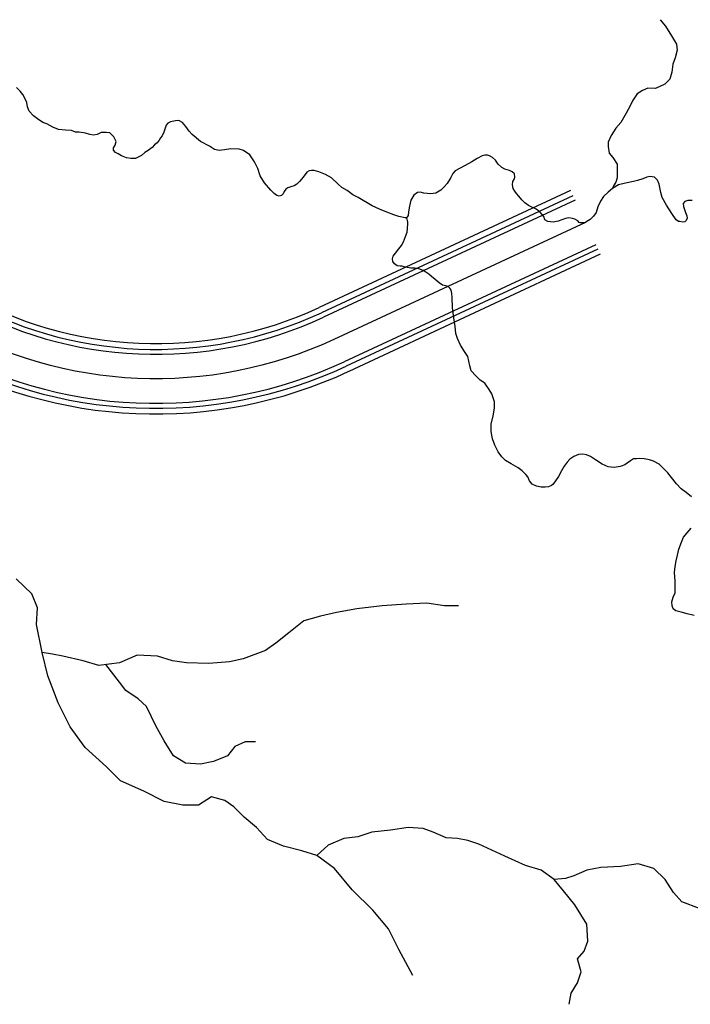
# Model space of a CAD drawing. Header units: metres. Extents: x 1073637 to 1099587, y 1563246 to 1581355.
# Tile 3 of 22: x 1077685 to 1080543, y 1570004 to 1574202. Entities that reach past the tile are written whole.
import ezdxf

# ---------------------------------------------------------------- set-up
doc = ezdxf.new("R2010")
doc.units = ezdxf.units.M
for name, color, linetype in [('C-HYDR-CTCH-FPTH', 4, 'Continuous'), ('C-ROAD', 7, 'Continuous'), ('C-ROAD-CNTR-N', 92, 'Continuous')]:
    doc.layers.add(name, color=color, linetype=linetype)

# ---------------------------------------------------------------- blocks, each defined once
blk = doc.blocks.new('*U62')
at = {"layer": 'C-ROAD', "color": 7, "linetype": 'Continuous', "lineweight": -3}
for p, q in [((1075749.8, 1573474.8), (1075213, 1573389.8)), ((1080051.8, 1573432.9), (1078979.9, 1572934.1)), ((1077418.6, 1573001.9), (1076998, 1573244.1))]:
    blk.add_line(p, q, dxfattribs=at)
for centre, radius, start, end in [((1076047.6, 1571593.6), 1904.6, 60.0652, 98.9952), ((1078264.6, 1574471.2), 1695.4, 240.0652, 294.9559)]:
    blk.add_arc(centre, radius, start, end, dxfattribs=at)
blk = doc.blocks.new('*U63')
at = {"layer": 'C-ROAD', "color": 7, "linetype": 'Continuous', "lineweight": -3}
for p, q in [((1075782.5, 1573268.1), (1075245.7, 1573183.2)), ((1080140.1, 1573243.2), (1079068.2, 1572744.4)), ((1077314.2, 1572820.6), (1076893.6, 1573062.8))]:
    blk.add_line(p, q, dxfattribs=at)
for centre, radius, start, end in [((1076047.6, 1571593.6), 1695.4, 60.0652, 98.9952), ((1078264.6, 1574471.2), 1904.6, 240.0652, 294.9559)]:
    blk.add_arc(centre, radius, start, end, dxfattribs=at)
blk = doc.blocks.new('*U64')
at = {"layer": 'C-ROAD', "color": 7, "linetype": 'Continuous', "lineweight": -3}
for p, q in [((1075746.5, 1573495.5), (1075209.7, 1573410.5)), ((1080043, 1573451.9), (1078971.1, 1572953.1)), ((1077429, 1573020.1), (1077008.5, 1573262.3))]:
    blk.add_line(p, q, dxfattribs=at)
for centre, radius, start, end in [((1076047.6, 1571593.6), 1925.6, 60.0652, 98.9952), ((1078264.6, 1574471.2), 1674.4, 240.0652, 294.9559)]:
    blk.add_arc(centre, radius, start, end, dxfattribs=at)
blk = doc.blocks.new('*U65')
at = {"layer": 'C-ROAD', "color": 7, "linetype": 'Continuous', "lineweight": -3}
for p, q in [((1075785.8, 1573247.4), (1075249, 1573162.4)), ((1080149, 1573224.2), (1079077, 1572725.3)), ((1077303.7, 1572802.4), (1076883.1, 1573044.6))]:
    blk.add_line(p, q, dxfattribs=at)
for centre, radius, start, end in [((1076047.6, 1571593.6), 1674.4, 60.0652, 98.9952), ((1078264.6, 1574471.2), 1925.6, 240.0652, 294.9559)]:
    blk.add_arc(centre, radius, start, end, dxfattribs=at)
blk = doc.blocks.new('*U66')
at = {"layer": 'C-ROAD', "color": 7, "linetype": 'Continuous', "lineweight": -3}
for p, q in [((1075742.7, 1573519.6), (1075205.9, 1573434.6)), ((1080032.7, 1573474.1), (1078960.8, 1572975.2)), ((1077441.2, 1573041.3), (1077020.7, 1573283.5))]:
    blk.add_line(p, q, dxfattribs=at)
for centre, radius, start, end in [((1076047.6, 1571593.6), 1950, 60.0652, 98.9952), ((1078264.6, 1574471.2), 1650, 240.0652, 294.9559)]:
    blk.add_arc(centre, radius, start, end, dxfattribs=at)
blk = doc.blocks.new('*U67')
at = {"layer": 'C-ROAD', "color": 7, "linetype": 'Continuous', "lineweight": -3}
for p, q in [((1075789.6, 1573223.3), (1075252.8, 1573138.3)), ((1080159.3, 1573202.1), (1079087.3, 1572703.2)), ((1077291.5, 1572781.3), (1076871, 1573023.5))]:
    blk.add_line(p, q, dxfattribs=at)
for centre, radius, start, end in [((1076047.6, 1571593.6), 1650, 60.0652, 98.9952), ((1078264.6, 1574471.2), 1950, 240.0652, 294.9559)]:
    blk.add_arc(centre, radius, start, end, dxfattribs=at)

msp = doc.modelspace()

# ---------------------------------------------------------------- linework, layer by layer
at = {"layer": 'C-HYDR-CTCH-FPTH'}
for points in [[(1080414.9734, 1574202.4901), (1080437.8335, 1574174.55), (1080462.3869, 1574133.91), (1080484.4002, 1574098.3499), (1080487.7869, 1574072.1032), (1080478.4736, 1574039.9298), (1080469.1602, 1574012.8364), (1080464.9269, 1573978.9697), (1080456.4602, 1573949.3363), (1080435.2935, 1573927.3229), (1080394.6534, 1573908.6962), (1080362.48, 1573911.2362), (1080338.7733, 1573901.0762), (1080316.7599, 1573885.8361), (1080297.2865, 1573857.0494), (1080286.2798, 1573835.036), (1080269.3465, 1573804.556), (1080247.3331, 1573763.9159), (1080226.1664, 1573739.3625), (1080205.8463, 1573708.8824), (1080193.1463, 1573680.0957), (1080193.1463, 1573662.3157), (1080197.3797, 1573633.529), (1080213.4664, 1573614.9023), (1080232.0931, 1573586.1155), (1080232.0931, 1573564.1022), (1080232.0931, 1573528.5421), (1080226.1664, 1573509.9154), (1080216.0064, 1573494.6754), (1080211.6044, 1573482.5243)], [(1079328.4235, 1573358.1698), (1079300.6422, 1573362.9323), (1079279.2109, 1573370.0761), (1079249.5775, 1573381.9824), (1079218.6212, 1573394.4178), (1079187.4003, 1573408.9699), (1079127.0751, 1573443.895), (1079104.8501, 1573455.8013), (1079080.773, 1573473.793), (1079057.225, 1573487.5513), (1079041.6146, 1573501.8389), (1079013.3041, 1573528.2973), (1078987.904, 1573541.791), (1078959.329, 1573553.1681), (1078940.0143, 1573559.7827), (1078928.1081, 1573560.0473), (1078919.1122, 1573557.9307), (1078908.2643, 1573552.639), (1078892.9184, 1573531.4723), (1078877.8371, 1573511.8931), (1078865.9309, 1573501.3097), (1078855.0829, 1573494.6951), (1078844.4996, 1573490.7264), (1078827.037, 1573485.4347), (1078818.8349, 1573479.8784), (1078812.4849, 1573470.3534), (1078807.1932, 1573459.77), (1078800.3141, 1573453.42), (1078791.3182, 1573450.5096), (1078781.5286, 1573452.6263), (1078769.8869, 1573460.8284), (1078755.5994, 1573475.3805), (1078728.8764, 1573506.6014), (1078709.8264, 1573536.7639), (1078700.566, 1573567.4557), (1078685.7493, 1573597.0891), (1078665.3763, 1573626.7225), (1078638.6533, 1573644.9787), (1078619.8679, 1573650.2704), (1078585.472, 1573651.3288), (1078557.4261, 1573647.8892), (1078534.4073, 1573644.4496), (1078515.3572, 1573648.6829), (1078493.6614, 1573662.9704), (1078455.5613, 1573683.608), (1078419.5779, 1573713.2414), (1078406.8779, 1573727.2643), (1078392.3258, 1573746.8435), (1078385.182, 1573755.5748), (1078378.3028, 1573764.0415), (1078362.6924, 1573773.0373), (1078348.934, 1573771.7144), (1078328.0319, 1573766.6873), (1078316.3902, 1573761.3956), (1078308.9818, 1573752.3998), (1078303.161, 1573735.4664), (1078298.9276, 1573723.031), (1078291.7839, 1573706.8914), (1078285.6985, 1573698.9539), (1078278.8193, 1573688.6351), (1078271.1463, 1573678.0517), (1078259.5047, 1573668.7913), (1078249.7151, 1573657.6788), (1078232.2525, 1573644.7142), (1078218.7587, 1573635.9829), (1078204.2066, 1573624.0766), (1078189.9191, 1573616.9329), (1078177.7482, 1573610.5828), (1078159.2274, 1573610.3183), (1078140.7065, 1573613.2287), (1078119.2752, 1573622.2245), (1078104.4585, 1573629.8975), (1078092.5522, 1573636.5121), (1078084.6147, 1573645.7725), (1078084.6147, 1573656.3559), (1078091.7585, 1573667.733), (1078095.4627, 1573683.608), (1078085.6731, 1573702.9226), (1078068.7397, 1573720.1206), (1078053.1292, 1573721.9726), (1078031.4334, 1573721.4435), (1078015.5583, 1573712.9768), (1077999.6833, 1573710.331), (1077983.2791, 1573712.7122), (1077965.8166, 1573719.0622), (1077938.829, 1573722.7664), (1077922.6894, 1573723.5602), (1077905.756, 1573729.6456), (1077879.5622, 1573731.4977), (1077849.6642, 1573733.8789), (1077825.5871, 1573743.6685), (1077800.1871, 1573758.7498), (1077783.7829, 1573764.8352), (1077761.0287, 1573779.3873), (1077744.3599, 1573792.0874), (1077725.0453, 1573812.5662), (1077717.4252, 1573830.3462), (1077714.8852, 1573848.7612), (1077708.3236, 1573865.4829), (1077698.5869, 1573883.4746), (1077686.7335, 1573898.0797), (1077671.7051, 1573912.6847)], [(1080095.9812, 1573338.0615), (1080083.8104, 1573335.9448), (1080074.2854, 1573336.474), (1080069.9991, 1573338.4001), (1080064.4958, 1573344.6761), (1080051.2666, 1573351.8198), (1080040.4186, 1573354.9948), (1080025.3374, 1573357.9053), (1080011.8436, 1573354.9948), (1079995.9685, 1573349.174), (1079979.2998, 1573343.0886), (1079958.3976, 1573338.5906), (1079935.908, 1573342.2948), (1079923.4726, 1573349.7032), (1079918.1809, 1573363.4615), (1079911.5663, 1573371.399), (1079901.7767, 1573383.3053), (1079885.9017, 1573395.2116), (1079867.6454, 1573403.6783), (1079853.3578, 1573409.7637), (1079837.7474, 1573421.67), (1079825.5765, 1573433.8408), (1079812.6119, 1573449.9804), (1079802.8223, 1573461.3575), (1079794.6202, 1573471.1471), (1079788.2702, 1573483.318), (1079785.889, 1573497.8701), (1079787.2119, 1573512.9514), (1079793.5619, 1573524.0639), (1079794.8848, 1573530.9431), (1079793.2973, 1573544.7015), (1079783.5077, 1573554.4911), (1079772.9243, 1573559.5182), (1079752.0222, 1573565.6036), (1079739.8514, 1573571.9536), (1079723.9763, 1573585.9765), (1079713.393, 1573603.4391), (1079699.8992, 1573614.287), (1079687.9929, 1573621.4308), (1079678.2033, 1573624.6058), (1079667.0908, 1573624.6058), (1079655.4491, 1573621.6954), (1079635.0762, 1573610.0537), (1079612.3219, 1573597.0891), (1079584.2761, 1573580.1557), (1079558.876, 1573567.9848), (1079540.6197, 1573558.4598), (1079531.3593, 1573546.8181), (1079522.628, 1573529.3556), (1079507.5467, 1573504.4847), (1079494.053, 1573489.4034), (1079479.5008, 1573475.3805), (1079458.0696, 1573462.945), (1079436.3737, 1573460.2992), (1079407.534, 1573463.2096), (1079392.4528, 1573466.6492), (1079380.0173, 1573465.5909), (1079364.1423, 1573453.6846), (1079351.9714, 1573433.3117), (1079346.9443, 1573406.8533), (1079341.9172, 1573383.3053), (1079340.0651, 1573368.224), (1079335.3026, 1573359.7573), (1079328.4235, 1573358.1698)], [(1080550.5921, 1573432.2935), (1080532.4945, 1573432.2935), (1080519.1595, 1573427.531), (1080513.4445, 1573418.641), (1080514.0795, 1573405.941), (1080517.572, 1573397.686), (1080522.3345, 1573380.5409), (1080528.0495, 1573365.6184), (1080529.3195, 1573356.7284), (1080525.5095, 1573345.6159), (1080519.477, 1573340.2184), (1080511.222, 1573339.5833), (1080498.8395, 1573341.4884), (1080492.1719, 1573342.1234), (1080482.6469, 1573349.7434), (1080464.2319, 1573375.7784), (1080441.6893, 1573412.291), (1080422.9568, 1573444.6761), (1080417.8768, 1573465.9486), (1080410.836, 1573501.8389), (1080403.4277, 1573518.5077), (1080390.1985, 1573530.9431), (1080370.0901, 1573533.8535), (1080357.3901, 1573530.6785), (1080340.7213, 1573523.7993), (1080318.2317, 1573516.9202), (1080301.5629, 1573512.6868), (1080266.6378, 1573505.0139), (1080237.7982, 1573498.1347), (1080211.6044, 1573482.5243), (1080193.6127, 1573467.443), (1080173.2397, 1573449.1867), (1080160.5397, 1573429.0783), (1080149.1626, 1573403.9428), (1080141.4897, 1573380.1303), (1080131.1709, 1573364.7844), (1080116.3542, 1573351.0261), (1080102.0667, 1573342.2948), (1080095.9812, 1573338.0615)], [(1080548.7936, 1572168.4879), (1080525.616, 1572186.2679), (1080504.3435, 1572201.8255), (1080484.341, 1572223.4155), (1080463.7034, 1572250.4031), (1080447.5109, 1572271.0406), (1080428.4609, 1572289.4556), (1080410.6808, 1572306.9182), (1080385.5983, 1572320.2532), (1080368.7707, 1572325.6507), (1080346.5457, 1572329.4607), (1080327.1781, 1572331.0482), (1080314.1606, 1572330.7307), (1080300.8256, 1572329.4607), (1080287.8081, 1572321.8407), (1080274.473, 1572312.3157), (1080264.313, 1572304.3782), (1080249.073, 1572298.9807), (1080243.993, 1572297.0757), (1080218.5929, 1572293.9007), (1080193.5104, 1572296.1232), (1080167.1578, 1572307.2357), (1080139.2178, 1572325.6507), (1080117.6277, 1572339.9382), (1080101.1177, 1572346.9233), (1080085.2427, 1572349.7808), (1080067.1451, 1572348.5108), (1080047.1426, 1572339.6207), (1080029.3626, 1572328.1907), (1080017.615, 1572315.4907), (1080005.2325, 1572299.2982), (1079994.4375, 1572278.9781), (1079982.055, 1572254.2131), (1079969.0374, 1572235.798), (1079956.9724, 1572221.193), (1079951.8924, 1572216.748), (1079938.8749, 1572210.398), (1079924.2698, 1572209.763), (1079907.7598, 1572209.763), (1079888.0748, 1572214.208), (1079869.3422, 1572222.7805), (1079857.2772, 1572236.433), (1079850.6097, 1572253.2606), (1079842.6722, 1572263.7381), (1079826.7971, 1572278.6606), (1079809.0171, 1572291.3606), (1079779.8071, 1572308.5057), (1079755.9945, 1572323.4282), (1079740.437, 1572338.9857), (1079723.6094, 1572360.2583), (1079709.3219, 1572388.8333), (1079699.7969, 1572415.5034), (1079695.0344, 1572445.9835), (1079695.0344, 1572478.3685), (1079702.9719, 1572513.9286), (1079708.0519, 1572546.3137), (1079708.3694, 1572572.6662), (1079697.2569, 1572607.9088), (1079686.1444, 1572626.0063), (1079667.0943, 1572652.3589), (1079648.0443, 1572665.3764), (1079628.3593, 1572683.7914), (1079609.6267, 1572706.0165), (1079603.9117, 1572727.289), (1079594.3867, 1572766.6591), (1079580.0992, 1572787.6141), (1079563.9066, 1572814.6017), (1079550.5716, 1572842.8593), (1079544.2216, 1572864.1318), (1079541.3641, 1572894.2944), (1079535.0141, 1572931.4419), (1079530.2516, 1572974.3045), (1079528.3466, 1573017.8021), (1079526.4415, 1573035.2646), (1079523.2665, 1573049.5522), (1079519.139, 1573055.9022), (1079512.4715, 1573063.5222), (1079501.0415, 1573068.2847), (1079486.4365, 1573071.1422), (1079472.7839, 1573080.0322), (1079455.3214, 1573094.9548), (1079439.4464, 1573107.0198), (1079428.3339, 1573116.8623), (1079415.9513, 1573126.3873), (1079403.8863, 1573133.3723), (1079386.7413, 1573140.6748), (1079369.2787, 1573143.5324), (1079351.8162, 1573142.8974), (1079329.9087, 1573147.0249), (1079313.3986, 1573151.4699), (1079306.0961, 1573152.1049), (1079293.3961, 1573153.6924), (1079281.9661, 1573161.3124), (1079275.9335, 1573172.1074), (1079274.346, 1573183.2199), (1079276.5685, 1573194.65), (1079286.4111, 1573206.715), (1079300.6986, 1573225.4475), (1079312.4461, 1573240.0525), (1079321.3361, 1573255.6101), (1079329.9087, 1573277.5176), (1079336.2587, 1573296.8852), (1079337.8462, 1573312.1252), (1079339.3448, 1573332.8135), (1079339.2813, 1573338.846), (1079338.2653, 1573346.5296), (1079336.3603, 1573351.6731), (1079334.4553, 1573354.9751), (1079332.6138, 1573356.5626), (1079330.5183, 1573357.3881), (1079328.4235, 1573358.1698)], [(1080560.2236, 1571661.7569), (1080529.1086, 1571669.3769), (1080503.7085, 1571675.7269), (1080482.1185, 1571682.0769), (1080469.4184, 1571690.9669), (1080465.6084, 1571703.032), (1080464.9734, 1571720.812), (1080469.4184, 1571739.862), (1080478.3085, 1571758.2771), (1080478.9435, 1571776.0571), (1080478.3085, 1571809.0772), (1080475.7684, 1571845.9073), (1080478.3085, 1571871.6248), (1080482.7535, 1571894.8024), (1080488.786, 1571919.2499), (1080494.501, 1571945.285), (1080504.9785, 1571975.4475), (1080513.8685, 1571995.4501), (1080529.4261, 1572015.1351), (1080546.2536, 1572033.8676)], [(1077780.7238, 1571504.6343), (1077756.9132, 1571623.6955), (1077760.8828, 1571695.1321), (1077737.0715, 1571754.663), (1077669.6044, 1571818.1631)], [(1079554.7355, 1571703.0451), (1079495.205, 1571703.0459), (1079419.7999, 1571714.9531), (1079332.4884, 1571710.9855), (1079229.3021, 1571703.0495), (1079122.147, 1571691.1449), (1079034.8354, 1571675.2712), (1078967.3672, 1571659.3974), (1078895.9304, 1571639.5548), (1078832.4305, 1571587.9626), (1078776.8681, 1571544.3077), (1078733.212, 1571512.5587), (1078637.9627, 1571476.8416), (1078578.432, 1571464.9364), (1078491.1205, 1571457.0002), (1078395.8718, 1571460.9702), (1078336.3414, 1571468.9083), (1078272.8424, 1571488.7527), (1078185.5311, 1571492.7226), (1078110.1253, 1571460.9741), (1078022.8137, 1571449.0691), (1077955.3462, 1571468.9135), (1077868.035, 1571488.7582), (1077824.3794, 1571496.6962), (1077780.7238, 1571504.6343)], [(1079360.2478, 1570127.4737), (1079300.7188, 1570238.5981), (1079257.0643, 1570325.9101), (1079189.5974, 1570405.2851), (1079102.2872, 1570492.5976), (1079026.8831, 1570583.8788), (1078951.4787, 1570639.4416), (1078887.9797, 1570659.2859), (1078808.606, 1570679.1305), (1078741.1384, 1570706.9124), (1078693.5147, 1570758.5062), (1078641.9222, 1570802.1626), (1078598.2671, 1570845.8188), (1078558.5805, 1570873.6002), (1078503.0189, 1570889.4758), (1078447.4566, 1570853.7583), (1078379.9887, 1570853.7592), (1078300.6149, 1570869.635), (1078213.304, 1570913.2919), (1078114.0871, 1570956.9491), (1078054.5575, 1571016.4803), (1077963.2784, 1571099.8243), (1077899.7805, 1571187.1366), (1077848.1888, 1571290.3235), (1077804.5347, 1571405.4164), (1077780.7238, 1571504.6343)], [(1078689.551, 1571123.6265), (1078645.8953, 1571123.6271), (1078602.2394, 1571103.7843), (1078570.4891, 1571064.0977), (1078510.9584, 1571040.2863), (1078455.3964, 1571028.381), (1078391.8972, 1571032.3505), (1078340.3046, 1571064.1008), (1078300.6184, 1571127.6006), (1078264.9009, 1571191.1003), (1078225.2151, 1571274.4435), (1078189.4973, 1571306.1937), (1078137.9046, 1571341.9127), (1078110.1241, 1571377.6313), (1078052.3899, 1571453.1018)], [(1080026.9877, 1570004.4349), (1080034.9257, 1570052.0593), (1080062.7073, 1570095.7146), (1080078.5827, 1570143.3388), (1080062.7087, 1570198.9008), (1080090.49, 1570230.65), (1080106.3654, 1570274.3055), (1080102.3977, 1570345.7422), (1080050.8057, 1570429.0855), (1080003.1821, 1570488.6167), (1079963.4958, 1570536.2416), (1079907.9345, 1570575.9294), (1079840.4668, 1570595.7738), (1079753.156, 1570635.462), (1079642.0331, 1570687.0566), (1079594.4089, 1570702.9321), (1079550.7533, 1570710.87), (1079503.129, 1570714.8393), (1079447.5675, 1570738.6524), (1079403.912, 1570754.5278), (1079340.4128, 1570758.4974), (1079265.0075, 1570746.5923), (1079185.6333, 1570738.6559), (1079126.1025, 1570718.8132), (1079066.572, 1570710.8766), (1078999.1036, 1570683.0966), (1078951.4787, 1570639.4416)], [(1081019.1667, 1570290.1679), (1080947.7304, 1570317.9497), (1080892.169, 1570349.7001), (1080828.6701, 1570365.5757), (1080773.1085, 1570377.4826), (1080725.4842, 1570389.3894), (1080661.9851, 1570397.3277), (1080582.6113, 1570413.2034), (1080507.2064, 1570440.9855), (1080471.4887, 1570480.6729), (1080435.771, 1570536.2352), (1080388.1473, 1570583.8603), (1080320.6797, 1570603.7047), (1080245.2742, 1570591.7996), (1080161.9315, 1570587.8321), (1080102.4008, 1570575.9267), (1080046.8387, 1570552.1154), (1080011.1202, 1570540.2097), (1079963.4958, 1570536.2416)]]:
    msp.add_lwpolyline(points, dxfattribs=at)
at = {"layer": 'C-ROAD-CNTR-N', "color": 92, "linetype": 'Continuous', "lineweight": -3}
msp.add_lwpolyline([(1080095.9812, 1573338.0615), (1079024.0548, 1572839.219, -0.244192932), (1077366.373, 1572911.2899), (1076945.8153, 1573153.4615, 0.171517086), (1075766.1561, 1573371.4554), (1075229.3831, 1573286.485)], format="xyb", dxfattribs=at)

# ---------------------------------------------------------------- block references
at = {"layer": 'C-ROAD', "color": 7, "linetype": 'Continuous', "lineweight": -3}
for name in ['*U66', '*U64', '*U62', '*U63', '*U65', '*U67']:
    msp.add_blockref(name, (0, 0), dxfattribs=at)

doc.saveas('drawing.dxf')
